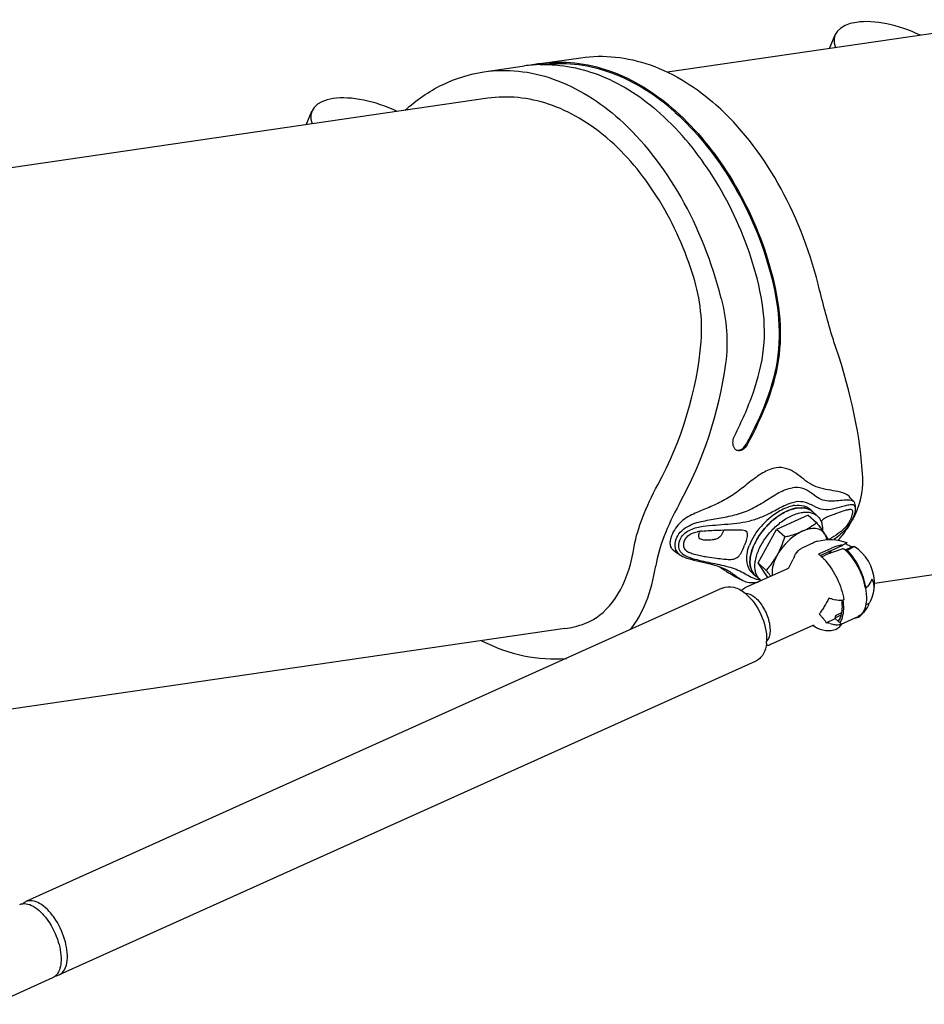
# Model space of a CAD drawing. Extents: x 0 to 420, y 0 to 297.
# Tile 16 of 20: x 360 to 371, y 251 to 264. Entities that reach past the tile are written whole.
import ezdxf

# ---------------------------------------------------------------- set-up
doc = ezdxf.new("R2010")
doc.units = 0
doc.header["$LTSCALE"] = 23.1
for name, color, linetype in [('100003_DXF_CONTINUOUS_LINE', 7, 'CONTINUOUS'), ('100188_DXF_CONTINUOUS_LINE', 7, 'CONTINUOUS'), ('102116_DXF_CONTINUOUS_LINE', 7, 'CONTINUOUS'), ('9903861_DXF_CONTINUOUS_LIN', 7, 'CONTINUOUS')]:
    doc.layers.add(name, color=color, linetype=linetype)

msp = doc.modelspace()

# ---------------------------------------------------------------- linework, layer by layer
at = {"layer": '100003_DXF_CONTINUOUS_LINE', "color": 7, "linetype": 'CONTINUOUS'}
for p, q in [((372.063, 263.696), (367.738, 263.066)), ((365.475, 262.736), (356.929, 261.49)), ((373.034, 257.021), (370.343, 256.628)), ((366.446, 256.06), (357.245, 254.719))]:
    msp.add_line(p, q, dxfattribs=at)
at = {"layer": '100188_DXF_CONTINUOUS_LINE', "color": 7, "linetype": 'CONTINUOUS'}
for p, q in [((369.777, 263.363), (369.849, 263.535)), ((366.134, 263.173), (366.135, 263.173)), ((366.135, 263.173), (366.647, 263.247)), ((365.427, 263.069), (365.939, 263.144)), ((363.189, 262.402), (363.261, 262.574)), ((367.835, 262.559), (367.833, 262.56)), ((367.839, 262.577), (367.841, 262.575)), ((367.645, 262.547), (367.643, 262.548)), ((367.65, 262.542), (367.645, 262.547)), ((370.106, 257.574), (370.103, 257.611)), ((369.555, 257.541), (369.539, 257.558)), ((369.778, 257.184), (369.775, 257.182)), ((368.816, 256.75), (368.846, 256.726))]:
    msp.add_line(p, q, dxfattribs=at)
for points in [[(370.087, 257.654), (370.069, 257.676), (370.043, 257.704), (370.024, 257.725)], [(367.808, 257.051), (367.838, 257.028), (367.87, 257.005), (367.895, 256.988)], [(368.386, 256.842), (368.389, 256.839), (368.399, 256.832), (368.409, 256.826), (368.419, 256.819), (368.429, 256.812), (368.439, 256.805)], [(368.439, 256.805), (368.45, 256.799), (368.46, 256.792), (368.471, 256.785), (368.481, 256.778), (368.492, 256.772), (368.503, 256.765), (368.514, 256.758), (368.525, 256.752), (368.537, 256.745), (368.548, 256.739), (368.559, 256.732), (368.571, 256.725), (368.583, 256.719), (368.594, 256.713), (368.606, 256.706), (368.618, 256.7), (368.631, 256.693), (368.643, 256.687), (368.655, 256.681), (368.668, 256.674), (368.68, 256.668), (368.688, 256.665)]]:
    msp.add_lwpolyline(points, dxfattribs=at)
for centre, radius, start, end in [((366.385, 261.463), 1.728, 98.3547, 101.595), ((366.189, 261.427), 1.735, 91.7395, 98.2854), ((368.639, 258.367), 0.0686, 227.92, 233.9806), ((369.425, 257.347), 0.236, 76.6718, 82.8432), ((369.431, 257.37), 0.211, 70.0668, 76.6639), ((369.434, 257.381), 0.2, 69.7314, 70.0076), ((369.437, 257.388), 0.192, 63.136, 69.7726), ((369.44, 257.396), 0.184, 62.5045, 63.0895), ((369.443, 257.399), 0.18, 55.6216, 62.5251), ((369.445, 257.402), 0.176, 55.2384, 55.5946), ((369.446, 257.404), 0.174, 48.1826, 55.2444), ((369.581, 257.677), 0.541, 337.0157, 339.1596), ((369.011, 258.001), 1.202, 332.8464, 334.3427), ((369.031, 257.992), 1.18, 334.3457, 334.8812), ((369.569, 257.684), 0.555, 328.6277, 332.6366), ((368.966, 258.025), 1.253, 330.4585, 332.1266), ((369.593, 257.672), 0.528, 332.6495, 334.8326), ((369.59, 257.673), 0.531, 334.8356, 337.0134), ((368.989, 258.012), 1.227, 332.1299, 332.849), ((368.226, 256.712), 0.578, 99.9478, 101.4309), ((368.255, 256.548), 0.744, 97.5385, 99.8995), ((368.354, 257.187), 0.228, 154.8467, 159.2124), ((368.285, 256.325), 0.969, 96.6661, 97.5942), ((369.161, 256.9), 0.385, 176.2344, 177.703), ((369.186, 256.898), 0.41, 173.4587, 176.2204), ((368.957, 256.859), 0.173, 227.883, 228.1716), ((368.787, 257.118), 0.481, 278.3096, 280.9977), ((368.922, 256.926), 0.251, 264.7438, 265.4236)]:
    msp.add_arc(centre, radius, start, end, dxfattribs=at)
for centre, major_axis, ratio, start_param, end_param in [((370.635, 263.229), (0.788, -0.3), 0.462546, 7.661983, 9.803321), ((364.047, 262.269), (0.788, -0.3), 0.462546, 7.661983, 9.803321), ((367.182, 259.576), (-0.668, 3.692), 0.685304, -1.472278, -0.721713), ((365.962, 259.398), (-0.668, 3.692), 0.685304, -1.472278, -0.721713), ((365.283, 259.299), (1.483, 3.285), 0.756307, -1.666583, -1.134241), ((367.86, 259.675), (-1.666, 3.509), 0.469635, -2.286377, -1.811647), ((365.283, 259.299), (1.548, 3.657), 0.774443, -1.703716, -1.228985), ((367.86, 259.675), (1.548, 3.657), 0.774443, -1.961959, -1.95638), ((365.283, 259.299), (-1.442, 3.167), 0.470798, -3.063092, -2.53075), ((365.283, 259.299), (-1.666, 3.509), 0.469635, -2.920266, -2.539041), ((365.962, 259.398), (-0.668, 3.692), 0.685304, -3.617623, -3.206704)]:
    msp.add_ellipse(centre, major_axis=major_axis, ratio=ratio, start_param=start_param, end_param=end_param, dxfattribs=at)
for points, knots in [([(366.135, 263.173), (366.279, 263.194), (366.577, 263.199), (367.184, 263.058), (367.597, 262.793), (367.839, 262.577)], [0, 0, 0, 0, 0.233956, 0.475402, 1, 1, 1, 1]), ([(367.833, 262.56), (367.601, 262.768), (367.206, 263.025), (366.626, 263.173), (366.34, 263.177), (366.201, 263.162)], [0, 0, 0, 0, 0.524471, 0.766214, 1, 1, 1, 1]), ([(366.647, 263.247), (366.79, 263.268), (367.088, 263.273), (367.697, 263.132), (368.11, 262.867), (368.352, 262.65)], [0, 0, 0, 0, 0.233928, 0.475362, 1, 1, 1, 1]), ([(364.433, 262.585), (364.574, 262.713), (364.884, 262.929), (365.247, 263.043), (365.427, 263.069)], [0, 0, 0, 0, 0.511959, 1, 1, 1, 1]), ([(365.427, 263.069), (365.57, 263.09), (365.868, 263.096), (366.477, 262.954), (366.89, 262.689), (367.132, 262.472)], [0, 0, 0, 0, 0.233928, 0.475362, 1, 1, 1, 1]), ([(366.136, 263.161), (366.398, 263.169), (366.958, 263.056), (367.427, 262.742), (367.643, 262.548)], [0, 0, 0, 0, 0.474818, 1, 1, 1, 1]), ([(368.048, 260.544), (367.938, 260.88), (367.655, 261.501), (367.039, 262.25), (366.394, 262.643), (365.862, 262.76), (365.601, 262.754), (365.475, 262.736)], [0, 0, 0, 0, 0.290688, 0.554879, 0.787804, 0.895466, 1, 1, 1, 1]), ([(367.835, 262.558), (368.098, 262.323), (368.568, 261.737), (369.041, 260.7), (369.244, 259.491), (368.916, 258.73), (368.727, 258.381)], [0, 0, 0, 0, 0.230123, 0.481246, 0.740807, 1, 1, 1, 1]), ([(367.841, 262.575), (368.106, 262.339), (368.579, 261.75), (369.054, 260.707), (369.259, 259.493), (368.931, 258.727), (368.741, 258.375)], [0, 0, 0, 0, 0.230089, 0.481207, 0.740767, 1, 1, 1, 1]), ([(368.584, 258.49), (368.671, 258.663), (368.829, 259.017), (369.027, 259.775), (368.833, 260.745), (368.364, 261.746), (367.905, 262.313), (367.65, 262.542)], [0, 0, 0, 0, 0.130064, 0.259585, 0.518896, 0.769841, 1, 1, 1, 1]), ([(369.858, 259.598), (369.836, 259.662), (369.753, 259.925), (369.685, 260.193), (369.634, 260.394)], [0, 0, 0, 0, 0.246401, 1, 1, 1, 1]), ([(368.593, 258.316), (368.584, 258.325), (368.551, 258.378), (368.563, 258.447), (368.584, 258.49)], [0, 0, 0, 0, 0.213112, 1, 1, 1, 1]), ([(368.741, 258.375), (368.727, 258.349), (368.693, 258.306), (368.633, 258.295), (368.612, 258.304)], [0, 0, 0, 0, 0.562427, 1, 1, 1, 1]), ([(368.618, 258.305), (368.628, 258.304), (368.674, 258.311), (368.71, 258.349), (368.727, 258.381)], [0, 0, 0, 0, 0.216344, 1, 1, 1, 1]), ([(370.024, 257.725), (369.997, 257.754), (369.914, 257.781), (369.793, 257.8), (369.67, 257.824), (369.552, 257.866), (369.451, 257.94), (369.354, 258.018), (369.241, 258.083), (369.15, 258.091), (369.106, 258.084)], [0, 0, 0, 0, 0.117888, 0.244016, 0.369951, 0.492854, 0.615398, 0.740323, 0.866571, 1, 1, 1, 1]), ([(369.106, 258.084), (369.047, 258.076), (368.926, 258.022), (368.769, 257.902), (368.61, 257.773), (368.44, 257.665), (368.262, 257.585), (368.081, 257.514), (367.899, 257.417), (367.814, 257.295), (367.788, 257.227)], [0, 0, 0, 0, 0.112976, 0.240147, 0.371099, 0.497658, 0.61763, 0.735844, 0.863148, 1, 1, 1, 1]), ([(367.319, 257.094), (367.34, 257.217), (367.425, 257.483), (367.542, 257.735), (367.614, 257.869)], [0, 0, 0, 0, 0.450766, 1, 1, 1, 1]), ([(370.099, 257.491), (370.117, 257.529), (370.178, 257.679), (370.204, 257.845), (370.197, 257.964)], [0, 0, 0, 0, 0.263402, 1, 1, 1, 1]), ([(367.844, 257.182), (367.857, 257.215), (367.895, 257.278), (368.01, 257.369), (368.183, 257.416), (368.385, 257.448), (368.586, 257.487), (368.783, 257.553), (368.963, 257.661), (369.128, 257.772), (369.25, 257.824), (369.31, 257.833)], [0, 0, 0, 0, 0.064105, 0.132157, 0.261721, 0.385211, 0.508218, 0.63394, 0.763452, 0.889706, 1, 1, 1, 1]), ([(370.087, 257.654), (370.07, 257.674), (370.002, 257.681), (369.914, 257.67), (369.815, 257.662), (369.716, 257.665), (369.623, 257.708), (369.542, 257.775), (369.439, 257.834), (369.353, 257.839), (369.31, 257.833)], [0, 0, 0, 0, 0.098155, 0.215684, 0.33704, 0.45587, 0.573415, 0.70135, 0.840979, 1, 1, 1, 1]), ([(367.885, 257.627), (367.812, 257.493), (367.693, 257.242), (367.609, 256.976), (367.59, 256.852)], [0, 0, 0, 0, 0.548432, 1, 1, 1, 1]), ([(369.34, 257.611), (369.289, 257.603), (369.183, 257.563), (369.089, 257.502), (369.041, 257.465)], [0, 0, 0, 0, 0.461583, 1, 1, 1, 1]), ([(369.054, 257.528), (369.104, 257.555), (369.197, 257.608), (369.299, 257.648), (369.349, 257.655)], [0, 0, 0, 0, 0.531415, 1, 1, 1, 1]), ([(369.34, 257.611), (369.378, 257.616), (369.45, 257.615), (369.516, 257.581), (369.539, 257.558)], [0, 0, 0, 0, 0.54106, 1, 1, 1, 1]), ([(369.574, 257.604), (369.542, 257.621), (369.472, 257.656), (369.39, 257.661), (369.349, 257.655)], [0, 0, 0, 0, 0.460995, 1, 1, 1, 1]), ([(370.076, 257.616), (370.059, 257.621), (370.019, 257.616), (369.939, 257.595), (369.834, 257.564), (369.697, 257.544), (369.614, 257.584), (369.574, 257.604)], [0, 0, 0, 0, 0.102807, 0.224633, 0.484867, 0.740563, 1, 1, 1, 1]), ([(370.106, 257.574), (370.105, 257.584), (370.1, 257.603), (370.084, 257.613), (370.076, 257.616)], [0, 0, 0, 0, 0.555586, 1, 1, 1, 1]), ([(370.103, 257.611), (370.103, 257.615), (370.101, 257.631), (370.095, 257.646), (370.087, 257.654)], [0, 0, 0, 0, 0.288598, 1, 1, 1, 1]), ([(367.887, 257.164), (367.897, 257.188), (367.925, 257.236), (368.011, 257.306), (368.144, 257.346), (368.302, 257.361), (368.457, 257.372), (368.61, 257.386), (368.763, 257.41), (368.913, 257.457), (369.007, 257.504), (369.054, 257.528)], [0, 0, 0, 0, 0.062377, 0.129013, 0.259667, 0.38448, 0.506804, 0.628364, 0.750351, 0.874409, 1, 1, 1, 1]), ([(369.372, 257.579), (369.303, 257.569), (369.161, 257.508), (368.98, 257.357), (368.841, 257.165), (368.787, 257.016), (368.778, 256.945)], [0, 0, 0, 0, 0.227333, 0.494095, 0.764199, 1, 1, 1, 1]), ([(369.372, 257.579), (369.379, 257.58), (369.406, 257.583), (369.434, 257.583), (369.454, 257.58)], [0, 0, 0, 0, 0.262592, 1, 1, 1, 1]), ([(370.042, 257.559), (370.027, 257.559), (369.995, 257.552), (369.933, 257.533), (369.861, 257.506), (369.785, 257.48), (369.74, 257.462), (369.722, 257.452)], [0, 0, 0, 0, 0.126725, 0.286006, 0.579041, 0.809158, 1, 1, 1, 1]), ([(370.068, 257.506), (370.071, 257.519), (370.074, 257.539), (370.058, 257.558), (370.047, 257.559), (370.042, 257.559)], [0, 0, 0, 0, 0.568268, 0.771359, 1, 1, 1, 1]), ([(370.056, 257.465), (370.057, 257.468), (370.062, 257.482), (370.066, 257.496), (370.068, 257.506)], [0, 0, 0, 0, 0.272352, 1, 1, 1, 1]), ([(370.087, 257.485), (370.09, 257.493), (370.1, 257.522), (370.107, 257.553), (370.106, 257.574)], [0, 0, 0, 0, 0.296722, 1, 1, 1, 1]), ([(369.707, 257.442), (369.704, 257.44), (369.691, 257.43), (369.68, 257.417), (369.673, 257.406)], [0, 0, 0, 0, 0.217808, 1, 1, 1, 1]), ([(370.035, 257.419), (370.021, 257.393), (369.98, 257.331), (369.889, 257.255), (369.815, 257.206), (369.778, 257.184)], [0, 0, 0, 0, 0.244407, 0.626988, 1, 1, 1, 1]), ([(370.043, 257.395), (370.027, 257.37), (369.968, 257.288), (369.889, 257.222), (369.832, 257.18)], [0, 0, 0, 0, 0.29402, 1, 1, 1, 1]), ([(369.902, 257.189), (369.917, 257.206), (369.973, 257.275), (370.023, 257.349), (370.056, 257.407)], [0, 0, 0, 0, 0.254318, 1, 1, 1, 1]), ([(367.788, 257.227), (367.781, 257.209), (367.77, 257.173), (367.766, 257.122), (367.779, 257.078), (367.798, 257.058), (367.808, 257.051)], [0, 0, 0, 0, 0.312609, 0.578359, 0.79904, 1, 1, 1, 1]), ([(367.972, 257.201), (367.976, 257.206), (367.993, 257.226), (368.015, 257.242), (368.033, 257.252)], [0, 0, 0, 0, 0.234017, 1, 1, 1, 1]), ([(368.033, 257.252), (368.039, 257.255), (368.064, 257.267), (368.091, 257.274), (368.112, 257.278)], [0, 0, 0, 0, 0.236, 1, 1, 1, 1]), ([(368.402, 257.219), (368.39, 257.206), (368.361, 257.187), (368.309, 257.176), (368.255, 257.173), (368.206, 257.173), (368.169, 257.179), (368.145, 257.189), (368.129, 257.214), (368.132, 257.234), (368.134, 257.244)], [0, 0, 0, 0, 0.164141, 0.300623, 0.487489, 0.665636, 0.749066, 0.826373, 0.903337, 1, 1, 1, 1]), ([(368.173, 257.287), (368.239, 257.295), (368.357, 257.299), (368.514, 257.304), (368.626, 257.306), (368.692, 257.304), (368.715, 257.293)], [0, 0, 0, 0, 0.3703, 0.651454, 0.858094, 1, 1, 1, 1]), ([(368.449, 257.302), (368.446, 257.295), (368.434, 257.266), (368.418, 257.237), (368.402, 257.219)], [0, 0, 0, 0, 0.239442, 1, 1, 1, 1]), ([(368.742, 257.25), (368.744, 257.229), (368.734, 257.18), (368.718, 257.136), (368.709, 257.111)], [0, 0, 0, 0, 0.444349, 1, 1, 1, 1]), ([(368.715, 257.293), (368.723, 257.289), (368.738, 257.277), (368.742, 257.259), (368.742, 257.25)], [0, 0, 0, 0, 0.487392, 1, 1, 1, 1]), ([(368.852, 257.266), (368.844, 257.253), (368.811, 257.204), (368.785, 257.151), (368.769, 257.11)], [0, 0, 0, 0, 0.258809, 1, 1, 1, 1]), ([(367.844, 257.182), (367.831, 257.147), (367.817, 257.068), (367.868, 257.007), (367.895, 256.988)], [0, 0, 0, 0, 0.532116, 1, 1, 1, 1]), ([(367.887, 257.164), (367.878, 257.138), (367.866, 257.083), (367.894, 257.033), (367.911, 257.016)], [0, 0, 0, 0, 0.526272, 1, 1, 1, 1]), ([(367.938, 257.113), (367.938, 257.099), (367.944, 257.069), (367.98, 257.033), (368.033, 257.01), (368.097, 256.991), (368.167, 256.976), (368.253, 256.96), (368.345, 256.947), (368.44, 256.935), (368.517, 256.929), (368.586, 256.933), (368.624, 256.96), (368.638, 256.976)], [0, 0, 0, 0, 0.054235, 0.113839, 0.1881, 0.27681, 0.372452, 0.463581, 0.615177, 0.73556, 0.833094, 0.913859, 1, 1, 1, 1]), ([(368.638, 256.976), (368.646, 256.985), (368.676, 257.026), (368.695, 257.074), (368.709, 257.111)], [0, 0, 0, 0, 0.228178, 1, 1, 1, 1]), ([(368.736, 256.959), (368.736, 256.971), (368.741, 257.023), (368.755, 257.073), (368.769, 257.11)], [0, 0, 0, 0, 0.235056, 1, 1, 1, 1]), ([(367.895, 256.988), (367.936, 256.96), (368.035, 256.93), (368.181, 256.897), (368.325, 256.863), (368.418, 256.832), (368.46, 256.812)], [0, 0, 0, 0, 0.250414, 0.50914, 0.762501, 1, 1, 1, 1]), ([(367.923, 257.005), (367.951, 256.981), (368.022, 256.949), (368.171, 256.91), (368.324, 256.881), (368.472, 256.847), (368.576, 256.818), (368.668, 256.778), (368.723, 256.746), (368.75, 256.731)], [0, 0, 0, 0, 0.126741, 0.260015, 0.527577, 0.657443, 0.781231, 0.895494, 1, 1, 1, 1]), ([(368.782, 256.784), (368.774, 256.795), (368.742, 256.848), (368.733, 256.912), (368.736, 256.959)], [0, 0, 0, 0, 0.229879, 1, 1, 1, 1]), ([(368.776, 256.915), (368.775, 256.88), (368.781, 256.811), (368.818, 256.751), (368.841, 256.73)], [0, 0, 0, 0, 0.536338, 1, 1, 1, 1]), ([(368.46, 256.812), (368.503, 256.791), (368.578, 256.74), (368.649, 256.683), (368.688, 256.665)], [0, 0, 0, 0, 0.523917, 1, 1, 1, 1]), ([(368.688, 256.665), (368.712, 256.653), (368.768, 256.635), (368.827, 256.638), (368.857, 256.643)], [0, 0, 0, 0, 0.466638, 1, 1, 1, 1]), ([(366.446, 256.06), (366.485, 256.066), (366.62, 256.091), (366.755, 256.14), (366.837, 256.195)], [0, 0, 0, 0, 0.280331, 1, 1, 1, 1])]:
    msp.add_open_spline(points, degree=3, knots=knots, dxfattribs=at)
for points in [[(368.161, 259.672), (368.186, 259.964), (368.14, 260.266), (368.048, 260.544)], [(368.414, 260.217), (368.481, 259.951), (368.506, 259.668), (368.47, 259.396)], [(368.612, 258.304), (368.607, 258.306), (368.603, 258.308), (368.599, 258.311)], [(369.041, 257.465), (368.969, 257.408), (368.904, 257.341), (368.852, 257.266)], [(369.722, 257.452), (369.717, 257.449), (369.712, 257.446), (369.707, 257.442)], [(370.056, 257.465), (370.05, 257.449), (370.043, 257.434), (370.035, 257.419)], [(368.134, 257.244), (368.136, 257.252), (368.138, 257.26), (368.141, 257.268)], [(367.948, 257.157), (367.942, 257.143), (367.939, 257.128), (367.938, 257.113)], [(367.948, 257.157), (367.953, 257.173), (367.962, 257.188), (367.972, 257.201)], [(367.911, 257.016), (367.915, 257.012), (367.919, 257.008), (367.923, 257.005)], [(368.75, 256.731), (368.778, 256.715), (368.808, 256.699), (368.838, 256.689)], [(368.816, 256.75), (368.803, 256.76), (368.792, 256.771), (368.782, 256.784)], [(368.838, 256.689), (368.858, 256.682), (368.879, 256.677), (368.899, 256.676)]]:
    msp.add_open_spline(points, degree=3, dxfattribs=at)
at = {"layer": '102116_DXF_CONTINUOUS_LINE', "color": 7, "linetype": 'CONTINUOUS'}
for p, q in [((369.51, 257.486), (369.112, 257.307)), ((369.51, 257.486), (369.613, 257.394)), ((368.879, 256.886), (369.112, 257.307)), ((369.216, 257.215), (369.112, 257.307)), ((369.578, 257.141), (369.43, 257.074)), ((369.659, 256.982), (369.935, 257.106)), ((369.744, 257.181), (369.743, 257.187)), ((369.935, 257.106), (369.935, 257.111)), ((369.94, 257.108), (369.935, 257.111)), ((369.935, 257.106), (369.94, 257.108)), ((369.653, 257.005), (369.801, 257.072)), ((369.728, 256.988), (369.755, 257)), ((369.755, 257), (369.938, 257.066)), ((369.776, 257.008), (369.772, 257.03)), ((369.975, 257.05), (370.062, 257.089)), ((370.004, 257.048), (369.985, 257.041)), ((368.982, 256.793), (368.879, 256.886)), ((369.003, 256.702), (368.879, 256.886)), ((369.248, 256.813), (368.712, 256.571)), ((369.262, 256.822), (369.262, 256.822)), ((368.427, 256.569), (359.66, 252.622)), ((370.228, 256.58), (370.238, 256.571)), ((370.234, 256.358), (370.278, 256.378)), ((369.929, 256.258), (369.864, 256.229)), ((370.206, 256.265), (370.2, 256.27)), ((369.737, 256.134), (369.849, 256.185)), ((369.849, 256.185), (369.851, 256.198)), ((369.927, 256.116), (369.849, 256.185)), ((369.922, 256.227), (369.852, 256.195)), ((369.926, 256.117), (370.137, 256.212)), ((369.569, 256.099), (369.034, 255.858)), ((368.842, 255.646), (360.076, 251.699)), ((359.996, 251.664), (359.255, 251.33))]:
    msp.add_line(p, q, dxfattribs=at)
for centre, radius, start, end in [((369.98, 256.735), 0.379, 96.8313, 99.0401), ((370.941, 256.204), 1.778, 154.3771, 155.8111), ((369.314, 256.58), 0.53, 51.4593, 52.083), ((369.295, 256.557), 0.56, 49.3947, 51.4461), ((369.275, 256.533), 0.591, 48.7987, 49.4078), ((369.246, 256.501), 0.634, 45.7864, 48.7715), ((369.762, 256.928), 0.102, 76.1816, 87.3706), ((369.64, 256.985), 0.159, 10.6628, 14.4185), ((369.575, 256.617), 0.59, 45.117, 48.0034), ((369.547, 256.588), 0.63, 44.6879, 45.1448), ((369.787, 256.626), 0.557, 3.4046, 57.3247), ((369.209, 256.462), 0.688, 44.3453, 45.8081), ((369.186, 256.44), 0.72, 43.0352, 44.3468), ((369.162, 256.418), 0.752, 41.8332, 43.0353), ((364.674, 253.455), 5.451, 37.5327, 37.7727), ((366.177, 254.606), 3.557, 36.4356, 37.5859), ((369.229, 256.856), 0.0472, 294.2804, 302.2769), ((367.724, 257.705), 1.773, 330.1174, 330.621), ((369.381, 256.409), 0.864, 11.82, 15.133), ((369.786, 256.626), 0.558, 354.0152, 3.395), ((369.423, 256.418), 0.821, 11.3487, 11.7975), ((370.01, 256.585), 0.33, 349.5005, 353.9502), ((370.047, 256.581), 0.292, 353.9777, 357.4623), ((369.725, 256.1), 0.343, 74.4831, 82.5534), ((372.432, 265.847), 9.773, 254.4788, 254.6868), ((370.074, 256.341), 0.151, 307.0219, 315.3589), ((369.787, 256.626), 0.556, 319.2493, 325.4593), ((369.692, 255.794), 0.343, 74.4831, 82.5534), ((372.399, 265.541), 9.773, 254.4788, 254.6868), ((369.874, 256.319), 0.211, 254.6585, 268.4598), ((369.754, 256.242), 0.19, 324.4236, 330.2693), ((370.08, 256.34), 0.148, 275.1375, 283.3837), ((368.507, 255.924), 0.48, 354.053, 358.1779)]:
    msp.add_arc(centre, radius, start, end, dxfattribs=at)
msp.add_ellipse((369.287, 256.818), major_axis=(0.488, 0.198), ratio=0.037729, start_param=-0.654073, end_param=-0.458314, dxfattribs=at)
for points, knots in [([(369.435, 257.286), (369.446, 257.29), (369.488, 257.31), (369.528, 257.333), (369.556, 257.352)], [0, 0, 0, 0, 0.25715, 1, 1, 1, 1]), ([(369.613, 257.394), (369.623, 257.381), (369.658, 257.335), (369.693, 257.289), (369.716, 257.254)], [0, 0, 0, 0, 0.273546, 1, 1, 1, 1]), ([(369.435, 257.286), (369.404, 257.271), (369.277, 257.197), (369.174, 257.083), (369.12, 256.985)], [0, 0, 0, 0, 0.236454, 1, 1, 1, 1]), ([(369.216, 257.215), (369.235, 257.219), (369.31, 257.237), (369.383, 257.262), (369.435, 257.286)], [0, 0, 0, 0, 0.257427, 1, 1, 1, 1]), ([(369.716, 257.254), (369.704, 257.272), (369.67, 257.303), (369.6, 257.323), (369.518, 257.317), (369.464, 257.298), (369.435, 257.286)], [0, 0, 0, 0, 0.211841, 0.437143, 0.697544, 1, 1, 1, 1]), ([(369.716, 257.254), (369.721, 257.247), (369.736, 257.224), (369.751, 257.199), (369.761, 257.181)], [0, 0, 0, 0, 0.278836, 1, 1, 1, 1]), ([(369.743, 257.187), (369.741, 257.193), (369.736, 257.217), (369.726, 257.239), (369.716, 257.254)], [0, 0, 0, 0, 0.263384, 1, 1, 1, 1]), ([(369.921, 257.109), (369.911, 257.107), (369.87, 257.099), (369.83, 257.085), (369.801, 257.072)], [0, 0, 0, 0, 0.238098, 1, 1, 1, 1]), ([(369.994, 257.142), (369.998, 257.14), (369.963, 257.119), (369.955, 257.115), (369.94, 257.108)], [0, 0, 0, 0, 0.222774, 1, 1, 1, 1]), ([(370.062, 257.089), (370.057, 257.088), (370.041, 257.094), (370.014, 257.106), (369.993, 257.12), (369.981, 257.13)], [0, 0, 0, 0, 0.194968, 0.492989, 1, 1, 1, 1]), ([(368.982, 256.793), (368.995, 256.808), (369.046, 256.868), (369.091, 256.933), (369.12, 256.985)], [0, 0, 0, 0, 0.244968, 1, 1, 1, 1]), ([(369.12, 256.985), (369.111, 256.97), (369.082, 256.911), (369.061, 256.847), (369.056, 256.799)], [0, 0, 0, 0, 0.270714, 1, 1, 1, 1]), ([(369.338, 256.973), (369.353, 257.005), (369.38, 257.044), (369.419, 257.069), (369.43, 257.074)], [0, 0, 0, 0, 0.759415, 1, 1, 1, 1]), ([(369.938, 257.066), (369.94, 257.067), (369.952, 257.069), (369.963, 257.061), (369.97, 257.055)], [0, 0, 0, 0, 0.206426, 1, 1, 1, 1]), ([(369.995, 257.031), (370.02, 257.006), (370.118, 256.889), (370.185, 256.747), (370.215, 256.635)], [0, 0, 0, 0, 0.235368, 1, 1, 1, 1]), ([(370.087, 257.094), (370.089, 257.093), (370.078, 257.085), (370.067, 257.08), (370.037, 257.064), (370.017, 257.054), (370.004, 257.048)], [0, 0, 0, 0, 0.057051, 0.244319, 0.561604, 1, 1, 1, 1]), ([(370.238, 256.571), (370.222, 256.66), (370.163, 256.831), (370.064, 256.983), (370.004, 257.048)], [0, 0, 0, 0, 0.506432, 1, 1, 1, 1]), ([(370.062, 257.089), (370.068, 257.091), (370.076, 257.092), (370.085, 257.096), (370.087, 257.094)], [0, 0, 0, 0, 0.703796, 1, 1, 1, 1]), ([(369.723, 256.92), (369.784, 256.851), (369.885, 256.692), (369.944, 256.514), (369.959, 256.422)], [0, 0, 0, 0, 0.496258, 1, 1, 1, 1]), ([(369.056, 256.799), (369.056, 256.792), (369.054, 256.768), (369.055, 256.744), (369.058, 256.727)], [0, 0, 0, 0, 0.263147, 1, 1, 1, 1]), ([(369.262, 256.822), (369.261, 256.822), (369.259, 256.819), (369.256, 256.817), (369.254, 256.816)], [0, 0, 0, 0, 0.120906, 1, 1, 1, 1]), ([(370.31, 256.684), (370.307, 256.674), (370.291, 256.632), (370.263, 256.595), (370.238, 256.571)], [0, 0, 0, 0, 0.239615, 1, 1, 1, 1]), ([(370.338, 256.602), (370.338, 256.61), (370.334, 256.638), (370.322, 256.667), (370.31, 256.684)], [0, 0, 0, 0, 0.26911, 1, 1, 1, 1]), ([(368.427, 256.569), (368.472, 256.589), (368.583, 256.593), (368.673, 256.539), (368.714, 256.506)], [0, 0, 0, 0, 0.483099, 1, 1, 1, 1]), ([(368.714, 256.506), (368.754, 256.508), (368.847, 256.46), (368.945, 256.337), (369.016, 256.178), (369.033, 256.06), (369.027, 256.005)], [0, 0, 0, 0, 0.187655, 0.449623, 0.741788, 1, 1, 1, 1]), ([(368.714, 256.506), (368.801, 256.435), (368.931, 256.244), (368.99, 256.02), (368.986, 255.909)], [0, 0, 0, 0, 0.499164, 1, 1, 1, 1]), ([(370.228, 256.58), (370.233, 256.556), (370.246, 256.472), (370.244, 256.384), (370.226, 256.325)], [0, 0, 0, 0, 0.281926, 1, 1, 1, 1]), ([(370.278, 256.378), (370.285, 256.39), (370.309, 256.437), (370.327, 256.487), (370.334, 256.525)], [0, 0, 0, 0, 0.26657, 1, 1, 1, 1]), ([(369.769, 256.441), (369.751, 256.406), (369.722, 256.356), (369.686, 256.298), (369.664, 256.265), (369.655, 256.247), (369.648, 256.24)], [0, 0, 0, 0, 0.495793, 0.747092, 0.873118, 1, 1, 1, 1]), ([(369.919, 256.148), (369.928, 256.165), (369.962, 256.25), (369.959, 256.346), (369.948, 256.418)], [0, 0, 0, 0, 0.20893, 1, 1, 1, 1]), ([(369.929, 256.415), (369.931, 256.404), (369.936, 256.361), (369.936, 256.317), (369.933, 256.285)], [0, 0, 0, 0, 0.265919, 1, 1, 1, 1]), ([(369.648, 256.24), (369.653, 256.238), (369.66, 256.228), (369.677, 256.212), (369.696, 256.191), (369.718, 256.164), (369.731, 256.144), (369.737, 256.134)], [0, 0, 0, 0, 0.123735, 0.247932, 0.49672, 0.746818, 1, 1, 1, 1]), ([(369.933, 256.285), (369.931, 256.272), (369.924, 256.226), (369.907, 256.18), (369.886, 256.154)], [0, 0, 0, 0, 0.282397, 1, 1, 1, 1]), ([(369.851, 256.198), (369.851, 256.204), (369.853, 256.213), (369.857, 256.221), (369.858, 256.223)], [0, 0, 0, 0, 0.704343, 1, 1, 1, 1]), ([(369.858, 256.223), (369.859, 256.224), (369.861, 256.226), (369.863, 256.228), (369.864, 256.229)], [0, 0, 0, 0, 0.53206, 1, 1, 1, 1]), ([(369.027, 256.005), (369.026, 255.995), (369.02, 255.958), (369.005, 255.921), (368.986, 255.902)], [0, 0, 0, 0, 0.287623, 1, 1, 1, 1]), ([(369.834, 256.04), (369.789, 256.027), (369.691, 256.028), (369.605, 256.071), (369.566, 256.099)], [0, 0, 0, 0, 0.491898, 1, 1, 1, 1]), ([(369.569, 256.099), (369.571, 256.1), (369.576, 256.101), (369.581, 256.103), (369.584, 256.103)], [0, 0, 0, 0, 0.322544, 1, 1, 1, 1]), ([(368.984, 255.874), (368.979, 255.827), (368.955, 255.734), (368.883, 255.664), (368.842, 255.646)], [0, 0, 0, 0, 0.512978, 1, 1, 1, 1]), ([(360.179, 251.882), (360.188, 251.972), (360.156, 252.165), (360.053, 252.381), (359.933, 252.526), (359.84, 252.601), (359.747, 252.639), (359.685, 252.633), (359.66, 252.622)], [0, 0, 0, 0, 0.268031, 0.567898, 0.705662, 0.824119, 0.920322, 1, 1, 1, 1]), ([(359.581, 252.586), (359.605, 252.597), (359.668, 252.603), (359.761, 252.565), (359.854, 252.49), (359.973, 252.345), (360.077, 252.129), (360.109, 251.936), (360.099, 251.847)], [0, 0, 0, 0, 0.079678, 0.175881, 0.294338, 0.432102, 0.731969, 1, 1, 1, 1]), ([(360.099, 251.847), (360.098, 251.834), (360.092, 251.79), (360.077, 251.746), (360.059, 251.719)], [0, 0, 0, 0, 0.277993, 1, 1, 1, 1]), ([(360.076, 251.699), (360.105, 251.712), (360.159, 251.769), (360.175, 251.842), (360.179, 251.882)], [0, 0, 0, 0, 0.44097, 1, 1, 1, 1]), ([(360.059, 251.719), (360.055, 251.713), (360.038, 251.69), (360.015, 251.672), (359.996, 251.664)], [0, 0, 0, 0, 0.265003, 1, 1, 1, 1])]:
    msp.add_open_spline(points, degree=3, knots=knots, dxfattribs=at)
for points in [[(369.556, 257.352), (369.576, 257.365), (369.595, 257.379), (369.613, 257.394)], [(369.12, 256.985), (369.16, 257.058), (369.191, 257.136), (369.216, 257.215)], [(369.627, 257.159), (369.61, 257.154), (369.594, 257.148), (369.578, 257.141)], [(369.627, 257.159), (369.744, 257.194), (369.88, 257.188), (369.994, 257.142)], [(369.653, 257.005), (369.648, 257.003), (369.643, 257.001), (369.639, 256.998)], [(369.808, 257.019), (369.801, 257.023), (369.793, 257.025), (369.786, 257.027)], [(369.269, 256.835), (369.287, 256.867), (369.304, 256.899), (369.319, 256.933)], [(370.339, 256.568), (370.34, 256.579), (370.339, 256.591), (370.338, 256.602)], [(368.667, 256.54), (368.68, 256.553), (368.695, 256.564), (368.712, 256.571)], [(369.929, 256.415), (369.903, 256.412), (369.876, 256.415), (369.851, 256.421)], [(369.959, 256.422), (369.949, 256.419), (369.939, 256.417), (369.929, 256.415)], [(370.245, 256.31), (370.259, 256.331), (370.271, 256.354), (370.278, 256.378)], [(370.179, 256.242), (370.174, 256.237), (370.169, 256.232), (370.163, 256.228)], [(370.193, 256.259), (370.189, 256.253), (370.184, 256.247), (370.179, 256.242)], [(370.182, 256.234), (370.191, 256.243), (370.199, 256.254), (370.206, 256.265)], [(370.206, 256.279), (370.202, 256.272), (370.198, 256.265), (370.193, 256.259)], [(370.206, 256.265), (370.22, 256.278), (370.234, 256.294), (370.245, 256.31)], [(370.217, 256.301), (370.213, 256.293), (370.21, 256.286), (370.206, 256.279)], [(370.226, 256.325), (370.223, 256.317), (370.22, 256.309), (370.217, 256.301)], [(369.869, 256.108), (369.888, 256.107), (369.908, 256.11), (369.927, 256.116)], [(369.927, 256.116), (369.916, 256.097), (369.902, 256.079), (369.885, 256.066)], [(370.114, 256.196), (370.133, 256.2), (370.15, 256.208), (370.166, 256.22)], [(370.163, 256.228), (370.155, 256.221), (370.146, 256.216), (370.137, 256.212)], [(369.885, 256.066), (369.87, 256.054), (369.852, 256.045), (369.834, 256.04)], [(369.034, 255.858), (369.017, 255.85), (368.998, 255.846), (368.98, 255.845)], [(359.66, 252.622), (359.647, 252.616), (359.635, 252.608), (359.624, 252.598)], [(360.033, 251.688), (360.048, 251.689), (360.062, 251.693), (360.076, 251.699)]]:
    msp.add_open_spline(points, degree=3, dxfattribs=at)
at = {"layer": '9903861_DXF_CONTINUOUS_LIN', "color": 7, "linetype": 'CONTINUOUS'}
for p, q in [((369.624, 257.478), (369.562, 257.534)), ((368.904, 256.674), (368.842, 256.73)), ((368.917, 256.663), (368.917, 256.664))]:
    msp.add_line(p, q, dxfattribs=at)
msp.add_arc((369.02, 256.804), 0.174, 228.1604, 233.6887, dxfattribs=at)
for points, knots in [([(368.777, 256.925), (368.778, 256.947), (368.785, 256.993), (368.805, 257.062), (368.835, 257.132), (368.887, 257.227), (368.97, 257.338), (369.072, 257.434), (369.16, 257.496), (369.227, 257.533), (369.293, 257.561), (369.357, 257.578), (369.417, 257.584), (369.473, 257.579), (369.522, 257.563), (369.55, 257.545), (369.562, 257.534)], [0, 0, 0, 0, 0.05794, 0.120764, 0.18791, 0.258531, 0.405721, 0.552959, 0.623636, 0.690858, 0.753771, 0.811807, 0.864788, 0.913051, 0.957575, 1, 1, 1, 1]), ([(368.839, 256.87), (368.84, 256.892), (368.847, 256.937), (368.867, 257.006), (368.897, 257.076), (368.949, 257.171), (369.032, 257.283), (369.134, 257.378), (369.222, 257.44), (369.289, 257.478), (369.355, 257.505), (369.419, 257.522), (369.479, 257.529), (369.535, 257.524), (369.584, 257.508), (369.612, 257.489), (369.624, 257.478)], [0, 0, 0, 0, 0.05794, 0.120764, 0.18791, 0.258531, 0.405721, 0.552959, 0.623636, 0.690858, 0.753771, 0.811807, 0.864788, 0.913051, 0.957575, 1, 1, 1, 1]), ([(369.624, 257.478), (369.635, 257.468), (369.656, 257.444), (369.677, 257.399), (369.689, 257.348), (369.69, 257.311), (369.69, 257.292)], [0, 0, 0, 0, 0.227029, 0.46439, 0.720329, 1, 1, 1, 1]), ([(368.842, 256.73), (368.83, 256.741), (368.808, 256.766), (368.787, 256.813), (368.776, 256.867), (368.775, 256.906), (368.777, 256.925)], [0, 0, 0, 0, 0.225612, 0.462282, 0.718682, 1, 1, 1, 1]), ([(368.904, 256.674), (368.892, 256.685), (368.871, 256.71), (368.849, 256.757), (368.838, 256.811), (368.838, 256.85), (368.839, 256.87)], [0, 0, 0, 0, 0.225612, 0.462282, 0.718682, 1, 1, 1, 1])]:
    msp.add_open_spline(points, degree=3, knots=knots, dxfattribs=at)

doc.saveas('drawing.dxf')
